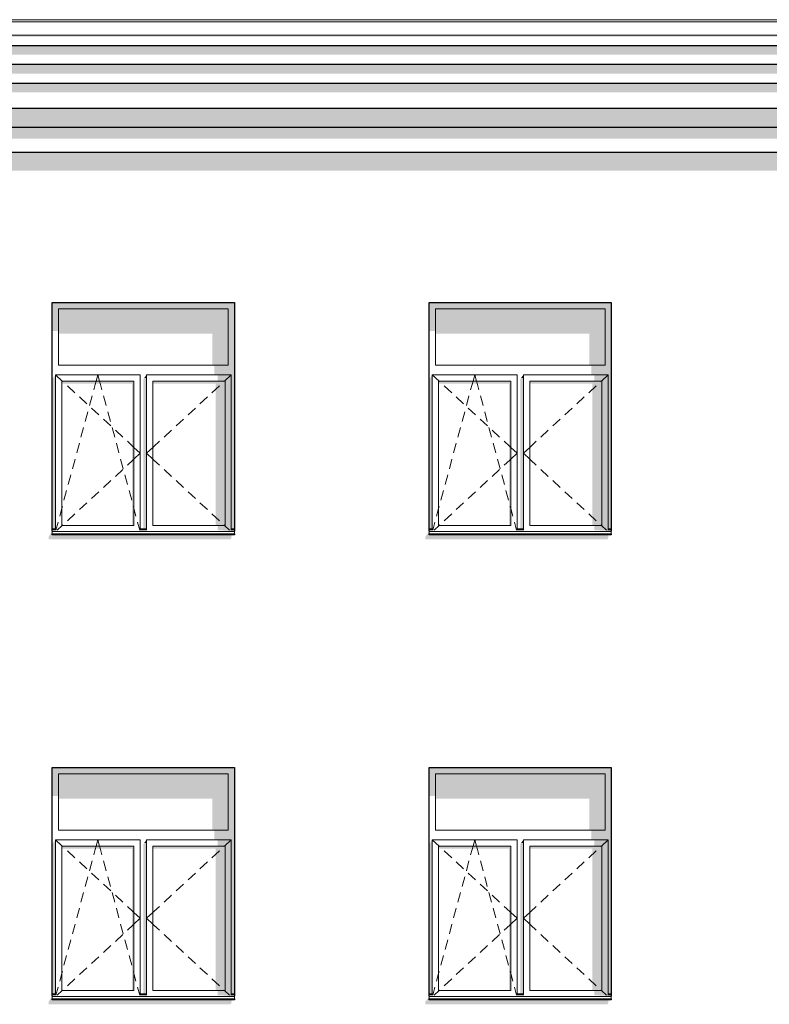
# Model space of a CAD drawing. Header units: millimetres. Extents: x -95523 to 190468, y -7401 to 17692.
# Tile 15 of 139: x -69977 to -64010, y 4666 to 12500. Entities that reach past the tile are written whole.
import ezdxf

# ---------------------------------------------------------------- set-up
doc = ezdxf.new("R2010")
doc.units = ezdxf.units.MM
doc.header["$MEASUREMENT"] = 0
for name, color, linetype, lineweight in [('Р_Фасад в осях 1-24_2_1 Молдинги_Ном._пера__2', 8, 'Continuous', 15), ('Р_Фасад в осях 1-24_2_1 Молдинги_Ном._пера__21', 7, 'Continuous', 30), ('Р_Фасад в осях 1-24_2_Конструктив - Стены Несущие_Ном._пера__1', 7, 'Continuous', 15), ('Р_Фасад в осях 1-24_2_Конструктив - Стены Несущие_Ном._пера__2', 8, 'Continuous', 15), ('Р_Фасад в осях 1-24_2_Конструктив - Стены Несущие_Ном._пера__21', 7, 'Continuous', 30), ('Р_Фасад в осях 1-24_2_Новый_1_Конструктив-парапет_Ном._пера__2', 8, 'Continuous', 15), ('Р_Фасад в осях 1-24_2_Новый_Фартук парапета_Ном._пера__1', 7, 'Continuous', 15), ('Р_Фасад в осях 1-24_2_Фартук парапета_Ном._пера__1', 7, 'Continuous', 15)]:
    doc.layers.add(name, color=color, linetype=linetype, lineweight=lineweight)

msp = doc.modelspace()

# ---------------------------------------------------------------- hatches: boundary and pattern name
at = {"layer": 'Р_Фасад в осях 1-24_2_1 Молдинги_Ном._пера__2', "linetype": 'Continuous', "lineweight": 0, "true_color": 0x3f3f3f}
for points in [[(-79196.2, 12377.1), (-79196.2, 12364.4), (-50666.2, 12364.4), (-50666.2, 12360.4), (-49501.9, 12360.4), (-49549.9, 12292.5), (-49341.1, 12292.5), (-49382.6, 12401.4), (-50450.8, 12401.4), (-50450.8, 12394.2), (-50450.8, 12377.1)], [(-79246.2, 12292.5), (-79246.2, 12221.8), (-49599.9, 12221.8), (-49656, 12142.5), (-49337.1, 12142.5), (-49337.1, 12282), (-49341.1, 12292.5)], [(-49337.1, 12142.5), (-79296.2, 12142.5), (-79296.2, 12071.8), (-49706, 12071.8), (-49762, 11992.5), (-49396.5, 11992.5), (-49369.9, 12030), (-49369.9, 12071.8), (-49337.1, 12071.8)], [(-49337.1, 11992.5), (-79346.2, 11992.5), (-79346.2, 11921.8), (-49812, 11921.8), (-49839.9, 11882.3), (-49839.9, 11862.3), (-49654.1, 11862.3), (-49639.9, 11853.8), (-49639.9, 11803.8), (-49607.7, 11803.8), (-49607.7, 11792.5), (-49345, 11792.5), (-49452.1, 11852.2), (-49452.1, 11913.8), (-49446.5, 11921.8), (-49337.1, 11921.8)], [(-79466.2, 11642.5), (-49337.1, 11642.5), (-49337.1, 11792.5), (-79466.2, 11792.5)], [(-49337.1, 11642.5), (-79516.2, 11642.5), (-79516.2, 11552.1), (-49777.7, 11552.1), (-49777.7, 11466.8), (-49771.8, 11447.1), (-49763.5, 11442.5), (-49337.1, 11442.5), (-49337.1, 11452.9), (-49515, 11552.1), (-49337.1, 11552.1)]]:
    msp.add_hatch(color=250, dxfattribs=at).paths.add_polyline_path(points)
at = {"layer": 'Р_Фасад в осях 1-24_2_Конструктив - Стены Несущие_Ном._пера__2', "linetype": 'Continuous', "lineweight": 0, "true_color": 0x3f3f3f}
for points in [[(-69667.2, 10200), (-68317.2, 10200), (-68267.2, 10200), (-68267.2, 10250), (-69717.2, 10250), (-69717.2, 10200)], [(-69717.2, 10023.7), (-69667.2, 10023.7), (-69667.2, 10200), (-69717.2, 10200)], [(-68317.2, 10200), (-69667.2, 10200), (-69667.2, 10002.5), (-68442.2, 10002.5), (-68442.2, 9750), (-68317.2, 9750)], [(-68292.2, 8450), (-68267.2, 8450), (-68267.2, 10200), (-68317.2, 10200), (-68317.2, 9750), (-68317.2, 9675), (-68292.2, 9675)], [(-66717.2, 10200), (-66667.2, 10200), (-65317.2, 10200), (-65267.2, 10200), (-65267.2, 10250), (-66717.2, 10250)], [(-66717.2, 10023.7), (-66667.2, 10023.7), (-66667.2, 10200), (-66717.2, 10200)], [(-66667.2, 10200), (-66667.2, 10002.5), (-65442.2, 10002.5), (-65442.2, 9750), (-65317.2, 9750), (-65317.2, 10200)], [(-65292.2, 8450), (-65267.2, 8450), (-65267.2, 10200), (-65317.2, 10200), (-65317.2, 9750), (-65317.2, 9675), (-65292.2, 9675)], [(-68317.2, 9750), (-68427.2, 9750), (-68427.2, 9675), (-68317.2, 9675)], [(-65317.2, 9750), (-65427.2, 9750), (-65427.2, 9675), (-65317.2, 9675)], [(-69717.2, 8450), (-69692.2, 8450), (-69692.2, 9675), (-69717.2, 9639.6)], [(-68992.2, 9639.6), (-68992.2, 8450), (-68967.2, 8450), (-68967.2, 9650), (-68984.9, 9650)], [(-68984.9, 9650), (-68967.2, 9650), (-68967.2, 9675)], [(-68292.2, 9675), (-68402.2, 9675), (-68402.2, 9625), (-68292.2, 9625)], [(-66692.2, 9675), (-66717.2, 9639.6), (-66717.2, 8450), (-66692.2, 8450)], [(-65992.2, 8450), (-65967.2, 8450), (-65967.2, 9650), (-65984.9, 9650), (-65992.2, 9639.6)], [(-65984.9, 9650), (-65967.2, 9650), (-65967.2, 9675)], [(-65292.2, 9675), (-65402.2, 9675), (-65402.2, 9625), (-65292.2, 9625)], [(-69067.2, 9625), (-69642.2, 9625), (-69642.2, 9603.8), (-69082.2, 9603.8), (-69082.2, 8475), (-69067.2, 8475)], [(-68342.2, 9625), (-68917.2, 9625), (-68917.2, 9603.8), (-68417.2, 9603.8), (-68417.2, 8475), (-68342.2, 8475)], [(-68342.2, 9625), (-68342.2, 8475), (-68292.2, 8475), (-68292.2, 9625)], [(-66642.2, 9625), (-66642.2, 9603.8), (-66082.2, 9603.8), (-66082.2, 8475), (-66067.2, 8475), (-66067.2, 9625)], [(-65342.2, 9625), (-65917.2, 9625), (-65917.2, 9603.8), (-65417.2, 9603.8), (-65417.2, 8475), (-65342.2, 8475)], [(-65342.2, 9625), (-65342.2, 8475), (-65292.2, 8475), (-65292.2, 9625)], [(-68402.2, 8475), (-68402.2, 8438.5), (-68292.2, 8438.5), (-68292.2, 8475)], [(-65402.2, 8475), (-65402.2, 8438.5), (-65292.2, 8438.5), (-65292.2, 8475)], [(-69717.2, 8430), (-69747.2, 8385.7), (-69747.2, 8365.7), (-68297.2, 8365.7), (-68287.2, 8389.8), (-68294.4, 8389.8), (-68287.5, 8400), (-69717.2, 8400)], [(-69717.2, 8400), (-68267.2, 8400), (-68267.2, 8408.1), (-69717.2, 8408.1)], [(-69716.2, 8440), (-69692.2, 8440), (-69692.2, 8450), (-69716.2, 8450)], [(-69692.2, 8440), (-69716.2, 8440), (-69692.2, 8438.5)], [(-68991.2, 8450), (-68991.2, 8440), (-68967.2, 8440), (-68967.2, 8450)], [(-68967.2, 8440), (-68991.2, 8440), (-68967.2, 8438.5)], [(-68267.2, 8430), (-68267.2, 8440), (-68292.2, 8440), (-68292.2, 8438.5), (-68402.2, 8438.5)], [(-68292.2, 8450), (-68292.2, 8440), (-68267.2, 8440), (-68267.2, 8450)], [(-66717.2, 8430), (-66747.2, 8385.7), (-66747.2, 8365.7), (-65297.2, 8365.7), (-65287.2, 8389.8), (-65294.4, 8389.8), (-65287.5, 8400), (-66717.2, 8400)], [(-66717.2, 8408.1), (-66717.2, 8400), (-65267.2, 8400), (-65267.2, 8408.1)], [(-66692.2, 8450), (-66716.2, 8450), (-66716.2, 8440), (-66692.2, 8440)], [(-66692.2, 8440), (-66716.2, 8440), (-66692.2, 8438.5)], [(-65991.2, 8450), (-65991.2, 8440), (-65967.2, 8440), (-65967.2, 8450)], [(-65967.2, 8440), (-65991.2, 8440), (-65967.2, 8438.5)], [(-65267.2, 8430), (-65267.2, 8440), (-65292.2, 8440), (-65292.2, 8438.5), (-65402.2, 8438.5)], [(-65292.2, 8440), (-65267.2, 8440), (-65267.2, 8450), (-65292.2, 8450)], [(-69667.2, 6500), (-68317.2, 6500), (-68267.2, 6500), (-68267.2, 6550), (-69717.2, 6550), (-69717.2, 6500)], [(-66717.2, 6550), (-66717.2, 6500), (-66667.2, 6500), (-65317.2, 6500), (-65267.2, 6500), (-65267.2, 6550)], [(-69717.2, 6323.7), (-69667.2, 6323.7), (-69667.2, 6500), (-69717.2, 6500)], [(-69667.2, 6500), (-69667.2, 6302.5), (-68442.2, 6302.5), (-68442.2, 6050), (-68317.2, 6050), (-68317.2, 6500)], [(-68292.2, 4750), (-68267.2, 4750), (-68267.2, 6500), (-68317.2, 6500), (-68317.2, 6050), (-68317.2, 5975), (-68292.2, 5975)], [(-66667.2, 6500), (-66717.2, 6500), (-66717.2, 6323.7), (-66667.2, 6323.7)], [(-65317.2, 6500), (-66667.2, 6500), (-66667.2, 6302.5), (-65442.2, 6302.5), (-65442.2, 6050), (-65317.2, 6050)], [(-65292.2, 4750), (-65267.2, 4750), (-65267.2, 6500), (-65317.2, 6500), (-65317.2, 6050), (-65317.2, 5975), (-65292.2, 5975)], [(-68317.2, 6050), (-68427.2, 6050), (-68427.2, 5975), (-68317.2, 5975)], [(-65317.2, 6050), (-65427.2, 6050), (-65427.2, 5975), (-65317.2, 5975)], [(-69692.2, 5975), (-69717.2, 5939.6), (-69717.2, 4750), (-69692.2, 4750)], [(-68984.9, 5950), (-68967.2, 5950), (-68967.2, 5975)], [(-68292.2, 5975), (-68402.2, 5975), (-68402.2, 5925), (-68292.2, 5925)], [(-66717.2, 4750), (-66692.2, 4750), (-66692.2, 5975), (-66717.2, 5939.6)], [(-65984.9, 5950), (-65967.2, 5950), (-65967.2, 5975)], [(-65292.2, 5975), (-65402.2, 5975), (-65402.2, 5925), (-65292.2, 5925)], [(-69067.2, 5925), (-69642.2, 5925), (-69642.2, 5903.8), (-69082.2, 5903.8), (-69082.2, 4775), (-69067.2, 4775)], [(-68992.2, 5939.6), (-68992.2, 4750), (-68967.2, 4750), (-68967.2, 5950), (-68984.9, 5950)], [(-68342.2, 5925), (-68917.2, 5925), (-68917.2, 5903.8), (-68417.2, 5903.8), (-68417.2, 4775), (-68342.2, 4775)], [(-68342.2, 5925), (-68342.2, 4775), (-68292.2, 4775), (-68292.2, 5925)], [(-66642.2, 5903.8), (-66082.2, 5903.8), (-66082.2, 4775), (-66067.2, 4775), (-66067.2, 5925), (-66642.2, 5925)], [(-65992.2, 5939.6), (-65992.2, 4750), (-65967.2, 4750), (-65967.2, 5950), (-65984.9, 5950)], [(-65342.2, 5925), (-65917.2, 5925), (-65917.2, 5903.8), (-65417.2, 5903.8), (-65417.2, 4775), (-65342.2, 4775)], [(-65342.2, 5925), (-65342.2, 4775), (-65292.2, 4775), (-65292.2, 5925)], [(-69747.2, 4685.7), (-69747.2, 4665.7), (-68297.2, 4665.7), (-68287.2, 4689.8), (-68294.4, 4689.8), (-68287.5, 4700), (-69717.2, 4700), (-69717.2, 4730)], [(-68267.2, 4708.1), (-69717.2, 4708.1), (-69717.2, 4700), (-68267.2, 4700)], [(-69716.2, 4740), (-69692.2, 4740), (-69692.2, 4750), (-69716.2, 4750)], [(-69692.2, 4740), (-69716.2, 4740), (-69692.2, 4738.5)], [(-68991.2, 4750), (-68991.2, 4740), (-68967.2, 4740), (-68967.2, 4750)], [(-68991.2, 4740), (-68967.2, 4738.5), (-68967.2, 4740)], [(-68292.2, 4775), (-68402.2, 4775), (-68402.2, 4738.5), (-68292.2, 4738.5)], [(-68292.2, 4738.5), (-68402.2, 4738.5), (-68267.2, 4730), (-68267.2, 4740), (-68292.2, 4740)], [(-68292.2, 4740), (-68267.2, 4740), (-68267.2, 4750), (-68292.2, 4750)], [(-66747.2, 4665.7), (-65297.2, 4665.7), (-65287.2, 4689.8), (-65294.4, 4689.8), (-65287.5, 4700), (-66717.2, 4700), (-66717.2, 4730), (-66747.2, 4685.7)], [(-66717.2, 4700), (-65267.2, 4700), (-65267.2, 4708.1), (-66717.2, 4708.1)], [(-66716.2, 4740), (-66692.2, 4740), (-66692.2, 4750), (-66716.2, 4750)], [(-66692.2, 4740), (-66716.2, 4740), (-66692.2, 4738.5)], [(-65967.2, 4750), (-65991.2, 4750), (-65991.2, 4740), (-65967.2, 4740)], [(-65967.2, 4740), (-65991.2, 4740), (-65967.2, 4738.5)], [(-65292.2, 4775), (-65402.2, 4775), (-65402.2, 4738.5), (-65292.2, 4738.5)], [(-65267.2, 4730), (-65267.2, 4740), (-65292.2, 4740), (-65292.2, 4738.5), (-65402.2, 4738.5)], [(-65292.2, 4740), (-65267.2, 4740), (-65267.2, 4750), (-65292.2, 4750)]]:
    msp.add_hatch(color=250, dxfattribs=at).paths.add_polyline_path(points)
at = {"layer": 'Р_Фасад в осях 1-24_2_Новый_1_Конструктив-парапет_Ном._пера__2', "linetype": 'Continuous', "lineweight": 0, "true_color": 0x3f3f3f}
msp.add_hatch(color=250, dxfattribs=at).paths.add_polyline_path([(-79617.2, 11299.7), (-55167.2, 11299.7), (-55167.2, 11442.5), (-79617.2, 11442.5)])

# ---------------------------------------------------------------- linework, layer by layer
at = {"layer": 'Р_Фасад в осях 1-24_2_1 Молдинги_Ном._пера__21', "color": 7, "linetype": 'Continuous', "lineweight": 30}
for p, q in [((-49341.1, 12292.5), (-79196.2, 12292.5)), ((-49337.1, 12142.5), (-79246.2, 12142.5)), ((-49337.1, 11992.5), (-79296.2, 11992.5)), ((-49337.1, 11792.5), (-79346.2, 11792.5)), ((-49337.1, 11642.5), (-79466.2, 11642.5)), ((-49337.1, 11442.5), (-79516.2, 11442.5))]:
    msp.add_line(p, q, dxfattribs=at)
at = {"layer": 'Р_Фасад в осях 1-24_2_Конструктив - Стены Несущие_Ном._пера__1', "color": 7, "linetype": 'Continuous', "lineweight": 15}
for p, q in [((-69667.2, 10200), (-69667.2, 9750)), ((-68317.2, 10200), (-69667.2, 10200)), ((-68317.2, 9750), (-68317.2, 10200)), ((-66667.2, 10200), (-66667.2, 9750)), ((-65317.2, 10200), (-66667.2, 10200)), ((-65317.2, 9750), (-65317.2, 10200)), ((-69667.2, 9750), (-68317.2, 9750)), ((-66667.2, 9750), (-65317.2, 9750)), ((-69692.2, 9625), (-69692.2, 9675)), ((-69692.2, 9675), (-69017.2, 9675)), ((-69692.2, 9675), (-69638.2, 9625)), ((-69368.2, 9625), (-69354.7, 9675)), ((-69341.2, 9625), (-69354.7, 9675)), ((-69017.2, 9675), (-69017.2, 9625)), ((-68967.2, 9625), (-68967.2, 9675)), ((-68967.2, 9675), (-68292.2, 9675)), ((-68292.2, 9675), (-68346.2, 9625)), ((-68292.2, 9675), (-68292.2, 9625)), ((-66692.2, 9625), (-66692.2, 9675)), ((-66692.2, 9675), (-66017.2, 9675)), ((-66692.2, 9675), (-66638.2, 9625)), ((-66368.2, 9625), (-66354.7, 9675)), ((-66341.2, 9625), (-66354.7, 9675)), ((-66017.2, 9675), (-66017.2, 9625)), ((-65967.2, 9625), (-65967.2, 9675)), ((-65967.2, 9675), (-65292.2, 9675)), ((-65292.2, 9675), (-65346.2, 9625)), ((-65292.2, 9675), (-65292.2, 9625)), ((-69692.2, 8475), (-69692.2, 9625)), ((-69642.2, 9625), (-69642.2, 8475)), ((-69067.2, 9625), (-69642.2, 9625)), ((-69638.2, 9625), (-69633.5, 9620.6)), ((-69596.8, 9586.7), (-69538.1, 9532.3)), ((-69387.2, 9554.6), (-69375.5, 9597.8)), ((-69375.5, 9597.8), (-69368.2, 9625)), ((-69333.8, 9597.8), (-69341.2, 9625)), ((-69322.2, 9554.6), (-69333.8, 9597.8)), ((-69067.2, 8475), (-69067.2, 9625)), ((-69017.2, 9625), (-69017.2, 8475)), ((-68967.2, 8475), (-68967.2, 9625)), ((-68917.2, 9625), (-68917.2, 8475)), ((-68342.2, 9625), (-68917.2, 9625)), ((-68387.6, 9586.7), (-68446.3, 9532.3)), ((-68346.2, 9625), (-68350.9, 9620.6)), ((-68342.2, 8475), (-68342.2, 9625)), ((-68292.2, 9625), (-68292.2, 8475)), ((-66692.2, 8475), (-66692.2, 9625)), ((-66642.2, 9625), (-66642.2, 8475)), ((-66067.2, 9625), (-66642.2, 9625)), ((-66638.2, 9625), (-66633.5, 9620.6)), ((-66596.8, 9586.7), (-66538.1, 9532.3)), ((-66387.2, 9554.6), (-66375.5, 9597.8)), ((-66375.5, 9597.8), (-66368.2, 9625)), ((-66333.8, 9597.8), (-66341.2, 9625)), ((-66322.2, 9554.6), (-66333.8, 9597.8)), ((-66067.2, 8475), (-66067.2, 9625)), ((-66017.2, 9625), (-66017.2, 8475)), ((-65967.2, 8475), (-65967.2, 9625)), ((-65917.2, 9625), (-65917.2, 8475)), ((-65342.2, 9625), (-65917.2, 9625)), ((-65387.6, 9586.7), (-65446.3, 9532.3)), ((-65346.2, 9625), (-65350.9, 9620.6)), ((-65342.2, 8475), (-65342.2, 9625)), ((-65292.2, 9625), (-65292.2, 8475)), ((-69501.4, 9498.4), (-69442.7, 9444)), ((-69421.1, 9429), (-69400.2, 9506.3)), ((-69288.3, 9429), (-69309.1, 9506.3)), ((-68483, 9498.4), (-68541.7, 9444)), ((-66501.4, 9498.4), (-66442.7, 9444)), ((-66421.1, 9429), (-66400.2, 9506.3)), ((-66288.3, 9429), (-66309.1, 9506.3)), ((-65483, 9498.4), (-65541.7, 9444)), ((-69406, 9410), (-69347.3, 9355.7)), ((-68578.3, 9410), (-68637, 9355.7)), ((-66406, 9410), (-66347.3, 9355.7)), ((-65578.3, 9410), (-65637, 9355.7)), ((-69455, 9303.5), (-69434.1, 9380.8)), ((-69254.4, 9303.5), (-69275.2, 9380.8)), ((-66455, 9303.5), (-66434.1, 9380.8)), ((-66254.4, 9303.5), (-66275.2, 9380.8)), ((-69488.9, 9178), (-69468, 9255.3)), ((-69310.6, 9321.7), (-69251.9, 9267.4)), ((-69220.5, 9178), (-69241.4, 9255.3)), ((-68673.7, 9321.7), (-68732.4, 9267.4)), ((-66488.9, 9178), (-66468, 9255.3)), ((-66310.6, 9321.7), (-66251.9, 9267.4)), ((-66220.5, 9178), (-66241.4, 9255.3)), ((-65673.7, 9321.7), (-65732.4, 9267.4)), ((-69215.2, 9233.4), (-69156.5, 9179)), ((-68769.1, 9233.4), (-68827.8, 9179)), ((-66215.2, 9233.4), (-66156.5, 9179)), ((-65769.1, 9233.4), (-65827.8, 9179)), ((-69522.7, 9052.5), (-69501.9, 9129.8)), ((-69186.6, 9052.5), (-69207.5, 9129.8)), ((-69119.8, 9145.1), (-69075.9, 9104.4)), ((-69075.9, 9104.4), (-69067.2, 9096.3)), ((-69067.2, 9096.3), (-69017.2, 9050)), ((-68917.2, 9096.3), (-68967.2, 9050)), ((-68908.5, 9104.4), (-68917.2, 9096.3)), ((-68864.5, 9145.1), (-68908.5, 9104.4)), ((-66522.7, 9052.5), (-66501.9, 9129.8)), ((-66186.6, 9052.5), (-66207.5, 9129.8)), ((-66119.8, 9145.1), (-66075.9, 9104.4)), ((-66075.9, 9104.4), (-66067.2, 9096.3)), ((-66067.2, 9096.3), (-66017.2, 9050)), ((-65917.2, 9096.3), (-65967.2, 9050)), ((-65908.5, 9104.4), (-65917.2, 9096.3)), ((-65864.5, 9145.1), (-65908.5, 9104.4)), ((-69067.2, 9003.7), (-69017.2, 9050)), ((-68917.2, 9003.7), (-68967.2, 9050)), ((-66067.2, 9003.7), (-66017.2, 9050)), ((-65917.2, 9003.7), (-65967.2, 9050)), ((-69556.6, 8927), (-69535.8, 9004.3)), ((-69152.7, 8927), (-69173.6, 9004.3)), ((-69119.8, 8954.9), (-69075.9, 8995.6)), ((-69075.9, 8995.6), (-69067.2, 9003.7)), ((-68908.5, 8995.6), (-68917.2, 9003.7)), ((-68864.5, 8954.9), (-68908.5, 8995.6)), ((-66556.6, 8927), (-66535.8, 9004.3)), ((-66152.7, 8927), (-66173.6, 9004.3)), ((-66119.8, 8954.9), (-66075.9, 8995.6)), ((-66075.9, 8995.6), (-66067.2, 9003.7)), ((-65908.5, 8995.6), (-65917.2, 9003.7)), ((-65864.5, 8954.9), (-65908.5, 8995.6)), ((-69590.5, 8801.5), (-69569.7, 8878.8)), ((-69215.2, 8866.6), (-69156.5, 8921)), ((-69118.8, 8801.5), (-69139.7, 8878.8)), ((-68769.1, 8866.6), (-68827.8, 8921)), ((-66590.5, 8801.5), (-66569.7, 8878.8)), ((-66215.2, 8866.6), (-66156.5, 8921)), ((-66118.8, 8801.5), (-66139.7, 8878.8)), ((-65769.1, 8866.6), (-65827.8, 8921)), ((-69310.6, 8778.3), (-69251.9, 8832.6)), ((-68673.7, 8778.3), (-68732.4, 8832.6)), ((-66310.6, 8778.3), (-66251.9, 8832.6)), ((-65673.7, 8778.3), (-65732.4, 8832.6)), ((-69624.4, 8676), (-69603.6, 8753.2)), ((-69406, 8690), (-69347.3, 8744.3)), ((-69085, 8676), (-69105.8, 8753.2)), ((-68578.3, 8690), (-68637, 8744.3)), ((-66624.4, 8676), (-66603.6, 8753.2)), ((-66406, 8690), (-66347.3, 8744.3)), ((-66085, 8676), (-66105.8, 8753.2)), ((-65578.3, 8690), (-65637, 8744.3)), ((-69642.2, 8610.2), (-69637.4, 8627.7)), ((-69501.4, 8601.6), (-69442.7, 8656)), ((-69067.2, 8610.2), (-69071.9, 8627.7)), ((-68483, 8601.6), (-68541.7, 8656)), ((-66642.2, 8610.2), (-66637.4, 8627.7)), ((-66501.4, 8601.6), (-66442.7, 8656)), ((-66067.2, 8610.2), (-66071.9, 8627.7)), ((-65483, 8601.6), (-65541.7, 8656)), ((-69658.3, 8550.5), (-69642.2, 8610.2)), ((-69596.8, 8513.3), (-69538.1, 8567.7)), ((-69051.1, 8550.5), (-69067.2, 8610.2)), ((-68387.6, 8513.3), (-68446.3, 8567.7)), ((-66658.3, 8550.5), (-66642.2, 8610.2)), ((-66596.8, 8513.3), (-66538.1, 8567.7)), ((-66051.1, 8550.5), (-66067.2, 8610.2)), ((-65387.6, 8513.3), (-65446.3, 8567.7)), ((-69692.2, 8438.5), (-69692.2, 8475)), ((-69688.5, 8438.5), (-69671.3, 8502.2)), ((-69677.6, 8438.5), (-69638.2, 8475)), ((-69642.2, 8475), (-69067.2, 8475)), ((-69638.2, 8475), (-69633.5, 8479.4)), ((-69020.8, 8438.5), (-69038, 8502.2)), ((-69017.2, 8475), (-69017.2, 8438.5)), ((-68967.2, 8438.5), (-68967.2, 8475)), ((-68917.2, 8475), (-68342.2, 8475)), ((-68346.2, 8475), (-68350.9, 8479.4)), ((-68306.8, 8438.5), (-68346.2, 8475)), ((-68292.2, 8475), (-68292.2, 8438.5)), ((-66692.2, 8438.5), (-66692.2, 8475)), ((-66688.5, 8438.5), (-66671.3, 8502.2)), ((-66677.6, 8438.5), (-66638.2, 8475)), ((-66642.2, 8475), (-66067.2, 8475)), ((-66638.2, 8475), (-66633.5, 8479.4)), ((-66020.8, 8438.5), (-66038, 8502.2)), ((-66017.2, 8475), (-66017.2, 8438.5)), ((-65967.2, 8438.5), (-65967.2, 8475)), ((-65917.2, 8475), (-65342.2, 8475)), ((-65346.2, 8475), (-65350.9, 8479.4)), ((-65306.8, 8438.5), (-65346.2, 8475)), ((-65292.2, 8475), (-65292.2, 8438.5)), ((-69692.2, 8450), (-69717.2, 8450)), ((-69692.2, 8440), (-69717.2, 8440)), ((-69717.2, 8430), (-69717.2, 8428.1)), ((-69717.2, 8428.1), (-69717.2, 8408.1)), ((-68267.2, 8428.1), (-69717.2, 8428.1)), ((-68267.2, 8408.1), (-69717.2, 8408.1)), ((-68967.2, 8450), (-69017.2, 8450)), ((-68967.2, 8440), (-69017.2, 8440)), ((-68267.2, 8450), (-68292.2, 8450)), ((-68267.2, 8440), (-68292.2, 8440)), ((-68267.2, 8430), (-68267.2, 8428.1)), ((-68267.2, 8428.1), (-68267.2, 8408.1)), ((-66692.2, 8450), (-66717.2, 8450)), ((-66692.2, 8440), (-66717.2, 8440)), ((-66717.2, 8430), (-66717.2, 8428.1)), ((-66717.2, 8428.1), (-66717.2, 8408.1)), ((-65267.2, 8428.1), (-66717.2, 8428.1)), ((-65267.2, 8408.1), (-66717.2, 8408.1)), ((-65967.2, 8450), (-66017.2, 8450)), ((-65967.2, 8440), (-66017.2, 8440)), ((-65267.2, 8450), (-65292.2, 8450)), ((-65267.2, 8440), (-65292.2, 8440)), ((-65267.2, 8430), (-65267.2, 8428.1)), ((-65267.2, 8428.1), (-65267.2, 8408.1)), ((-69667.2, 6500), (-69667.2, 6050)), ((-68317.2, 6500), (-69667.2, 6500)), ((-68317.2, 6050), (-68317.2, 6500)), ((-66667.2, 6500), (-66667.2, 6050)), ((-65317.2, 6500), (-66667.2, 6500)), ((-65317.2, 6050), (-65317.2, 6500)), ((-69667.2, 6050), (-68317.2, 6050)), ((-66667.2, 6050), (-65317.2, 6050)), ((-69692.2, 5925), (-69692.2, 5975)), ((-69692.2, 5975), (-69017.2, 5975)), ((-69692.2, 5975), (-69638.2, 5925)), ((-69368.2, 5925), (-69354.7, 5975)), ((-69341.2, 5925), (-69354.7, 5975)), ((-69017.2, 5975), (-69017.2, 5925)), ((-68967.2, 5925), (-68967.2, 5975)), ((-68967.2, 5975), (-68292.2, 5975)), ((-68292.2, 5975), (-68346.2, 5925)), ((-68292.2, 5975), (-68292.2, 5925)), ((-66692.2, 5925), (-66692.2, 5975)), ((-66692.2, 5975), (-66017.2, 5975)), ((-66692.2, 5975), (-66638.2, 5925)), ((-66368.2, 5925), (-66354.7, 5975)), ((-66341.2, 5925), (-66354.7, 5975)), ((-66017.2, 5975), (-66017.2, 5925)), ((-65967.2, 5925), (-65967.2, 5975)), ((-65967.2, 5975), (-65292.2, 5975)), ((-65292.2, 5975), (-65346.2, 5925)), ((-65292.2, 5975), (-65292.2, 5925)), ((-69692.2, 4775), (-69692.2, 5925)), ((-69642.2, 5925), (-69642.2, 4775)), ((-69067.2, 5925), (-69642.2, 5925)), ((-69638.2, 5925), (-69633.5, 5920.6)), ((-69596.8, 5886.7), (-69538.1, 5832.3)), ((-69387.2, 5854.6), (-69375.5, 5897.8)), ((-69375.5, 5897.8), (-69368.2, 5925)), ((-69333.8, 5897.8), (-69341.2, 5925)), ((-69322.2, 5854.6), (-69333.8, 5897.8)), ((-69067.2, 4775), (-69067.2, 5925)), ((-69017.2, 5925), (-69017.2, 4775)), ((-68967.2, 4775), (-68967.2, 5925)), ((-68917.2, 5925), (-68917.2, 4775)), ((-68342.2, 5925), (-68917.2, 5925)), ((-68387.6, 5886.7), (-68446.3, 5832.3)), ((-68346.2, 5925), (-68350.9, 5920.6)), ((-68342.2, 4775), (-68342.2, 5925)), ((-68292.2, 5925), (-68292.2, 4775)), ((-66692.2, 4775), (-66692.2, 5925)), ((-66642.2, 5925), (-66642.2, 4775)), ((-66067.2, 5925), (-66642.2, 5925)), ((-66638.2, 5925), (-66633.5, 5920.6)), ((-66596.8, 5886.7), (-66538.1, 5832.3)), ((-66387.2, 5854.6), (-66375.5, 5897.8)), ((-66375.5, 5897.8), (-66368.2, 5925)), ((-66333.8, 5897.8), (-66341.2, 5925)), ((-66322.2, 5854.6), (-66333.8, 5897.8)), ((-66067.2, 4775), (-66067.2, 5925)), ((-66017.2, 5925), (-66017.2, 4775)), ((-65967.2, 4775), (-65967.2, 5925)), ((-65917.2, 5925), (-65917.2, 4775)), ((-65342.2, 5925), (-65917.2, 5925)), ((-65387.6, 5886.7), (-65446.3, 5832.3)), ((-65346.2, 5925), (-65350.9, 5920.6)), ((-65342.2, 4775), (-65342.2, 5925)), ((-65292.2, 5925), (-65292.2, 4775)), ((-69501.4, 5798.4), (-69442.7, 5744)), ((-69421.1, 5729), (-69400.2, 5806.3)), ((-69288.3, 5729), (-69309.1, 5806.3)), ((-68483, 5798.4), (-68541.7, 5744)), ((-66501.4, 5798.4), (-66442.7, 5744)), ((-66421.1, 5729), (-66400.2, 5806.3)), ((-66288.3, 5729), (-66309.1, 5806.3)), ((-65483, 5798.4), (-65541.7, 5744)), ((-69455, 5603.5), (-69434.1, 5680.8)), ((-69406, 5710), (-69347.3, 5655.7)), ((-69254.4, 5603.5), (-69275.2, 5680.8)), ((-68578.3, 5710), (-68637, 5655.7)), ((-66455, 5603.5), (-66434.1, 5680.8)), ((-66406, 5710), (-66347.3, 5655.7)), ((-66254.4, 5603.5), (-66275.2, 5680.8)), ((-65578.3, 5710), (-65637, 5655.7)), ((-69310.6, 5621.7), (-69251.9, 5567.4)), ((-68673.7, 5621.7), (-68732.4, 5567.4)), ((-66310.6, 5621.7), (-66251.9, 5567.4)), ((-65673.7, 5621.7), (-65732.4, 5567.4)), ((-69488.9, 5478), (-69468, 5555.3)), ((-69220.5, 5478), (-69241.4, 5555.3)), ((-69215.2, 5533.4), (-69156.5, 5479)), ((-68769.1, 5533.4), (-68827.8, 5479)), ((-66488.9, 5478), (-66468, 5555.3)), ((-66220.5, 5478), (-66241.4, 5555.3)), ((-66215.2, 5533.4), (-66156.5, 5479)), ((-65769.1, 5533.4), (-65827.8, 5479)), ((-69522.7, 5352.5), (-69501.9, 5429.8)), ((-69186.6, 5352.5), (-69207.5, 5429.8)), ((-69119.8, 5445.1), (-69075.9, 5404.4)), ((-68864.5, 5445.1), (-68908.5, 5404.4)), ((-66522.7, 5352.5), (-66501.9, 5429.8)), ((-66186.6, 5352.5), (-66207.5, 5429.8)), ((-66119.8, 5445.1), (-66075.9, 5404.4)), ((-65864.5, 5445.1), (-65908.5, 5404.4)), ((-69075.9, 5404.4), (-69067.2, 5396.3)), ((-69067.2, 5396.3), (-69017.2, 5350)), ((-69067.2, 5303.7), (-69017.2, 5350)), ((-68917.2, 5396.3), (-68967.2, 5350)), ((-68917.2, 5303.7), (-68967.2, 5350)), ((-68908.5, 5404.4), (-68917.2, 5396.3)), ((-66075.9, 5404.4), (-66067.2, 5396.3)), ((-66067.2, 5396.3), (-66017.2, 5350)), ((-66067.2, 5303.7), (-66017.2, 5350)), ((-65917.2, 5396.3), (-65967.2, 5350)), ((-65917.2, 5303.7), (-65967.2, 5350)), ((-65908.5, 5404.4), (-65917.2, 5396.3)), ((-69556.6, 5227), (-69535.8, 5304.3)), ((-69152.7, 5227), (-69173.6, 5304.3)), ((-69119.8, 5254.9), (-69075.9, 5295.6)), ((-69075.9, 5295.6), (-69067.2, 5303.7)), ((-68908.5, 5295.6), (-68917.2, 5303.7)), ((-68864.5, 5254.9), (-68908.5, 5295.6)), ((-66556.6, 5227), (-66535.8, 5304.3)), ((-66152.7, 5227), (-66173.6, 5304.3)), ((-66119.8, 5254.9), (-66075.9, 5295.6)), ((-66075.9, 5295.6), (-66067.2, 5303.7)), ((-65908.5, 5295.6), (-65917.2, 5303.7)), ((-65864.5, 5254.9), (-65908.5, 5295.6)), ((-69590.5, 5101.5), (-69569.7, 5178.8)), ((-69215.2, 5166.6), (-69156.5, 5221)), ((-69118.8, 5101.5), (-69139.7, 5178.8)), ((-68769.1, 5166.6), (-68827.8, 5221)), ((-66590.5, 5101.5), (-66569.7, 5178.8)), ((-66215.2, 5166.6), (-66156.5, 5221)), ((-66118.8, 5101.5), (-66139.7, 5178.8)), ((-65769.1, 5166.6), (-65827.8, 5221)), ((-69310.6, 5078.3), (-69251.9, 5132.6)), ((-68673.7, 5078.3), (-68732.4, 5132.6)), ((-66310.6, 5078.3), (-66251.9, 5132.6)), ((-65673.7, 5078.3), (-65732.4, 5132.6)), ((-69624.4, 4976), (-69603.6, 5053.2)), ((-69406, 4990), (-69347.3, 5044.3)), ((-69085, 4976), (-69105.8, 5053.2)), ((-68578.3, 4990), (-68637, 5044.3)), ((-66624.4, 4976), (-66603.6, 5053.2)), ((-66406, 4990), (-66347.3, 5044.3)), ((-66085, 4976), (-66105.8, 5053.2)), ((-65578.3, 4990), (-65637, 5044.3)), ((-69501.4, 4901.6), (-69442.7, 4956)), ((-68483, 4901.6), (-68541.7, 4956)), ((-66501.4, 4901.6), (-66442.7, 4956)), ((-65483, 4901.6), (-65541.7, 4956)), ((-69658.3, 4850.5), (-69642.2, 4910.2)), ((-69642.2, 4910.2), (-69637.4, 4927.7)), ((-69596.8, 4813.3), (-69538.1, 4867.7)), ((-69067.2, 4910.2), (-69071.9, 4927.7)), ((-69051.1, 4850.5), (-69067.2, 4910.2)), ((-68387.6, 4813.3), (-68446.3, 4867.7)), ((-66658.3, 4850.5), (-66642.2, 4910.2)), ((-66642.2, 4910.2), (-66637.4, 4927.7)), ((-66596.8, 4813.3), (-66538.1, 4867.7)), ((-66067.2, 4910.2), (-66071.9, 4927.7)), ((-66051.1, 4850.5), (-66067.2, 4910.2)), ((-65387.6, 4813.3), (-65446.3, 4867.7)), ((-69688.5, 4738.5), (-69671.3, 4802.2)), ((-69638.2, 4775), (-69633.5, 4779.4)), ((-69020.8, 4738.5), (-69038, 4802.2)), ((-68346.2, 4775), (-68350.9, 4779.4)), ((-66688.5, 4738.5), (-66671.3, 4802.2)), ((-66638.2, 4775), (-66633.5, 4779.4)), ((-66020.8, 4738.5), (-66038, 4802.2)), ((-65346.2, 4775), (-65350.9, 4779.4)), ((-69692.2, 4750), (-69717.2, 4750)), ((-69692.2, 4740), (-69717.2, 4740)), ((-69717.2, 4730), (-69717.2, 4728.1)), ((-69717.2, 4728.1), (-69717.2, 4708.1)), ((-68267.2, 4728.1), (-69717.2, 4728.1)), ((-68267.2, 4708.1), (-69717.2, 4708.1)), ((-69692.2, 4738.5), (-69692.2, 4775)), ((-69677.6, 4738.5), (-69638.2, 4775)), ((-69642.2, 4775), (-69067.2, 4775)), ((-69017.2, 4775), (-69017.2, 4738.5)), ((-68967.2, 4750), (-69017.2, 4750)), ((-68967.2, 4740), (-69017.2, 4740)), ((-68967.2, 4738.5), (-68967.2, 4775)), ((-68917.2, 4775), (-68342.2, 4775)), ((-68306.8, 4738.5), (-68346.2, 4775)), ((-68292.2, 4775), (-68292.2, 4738.5)), ((-68267.2, 4750), (-68292.2, 4750)), ((-68267.2, 4740), (-68292.2, 4740)), ((-68267.2, 4730), (-68267.2, 4728.1)), ((-68267.2, 4728.1), (-68267.2, 4708.1)), ((-66692.2, 4750), (-66717.2, 4750)), ((-66692.2, 4740), (-66717.2, 4740)), ((-66717.2, 4730), (-66717.2, 4728.1)), ((-66717.2, 4728.1), (-66717.2, 4708.1)), ((-65267.2, 4728.1), (-66717.2, 4728.1)), ((-65267.2, 4708.1), (-66717.2, 4708.1)), ((-66692.2, 4738.5), (-66692.2, 4775)), ((-66677.6, 4738.5), (-66638.2, 4775)), ((-66642.2, 4775), (-66067.2, 4775)), ((-66017.2, 4775), (-66017.2, 4738.5)), ((-65967.2, 4750), (-66017.2, 4750)), ((-65967.2, 4740), (-66017.2, 4740)), ((-65967.2, 4738.5), (-65967.2, 4775)), ((-65917.2, 4775), (-65342.2, 4775)), ((-65306.8, 4738.5), (-65346.2, 4775)), ((-65292.2, 4775), (-65292.2, 4738.5)), ((-65267.2, 4750), (-65292.2, 4750)), ((-65267.2, 4740), (-65292.2, 4740)), ((-65267.2, 4730), (-65267.2, 4728.1)), ((-65267.2, 4728.1), (-65267.2, 4708.1))]:
    msp.add_line(p, q, dxfattribs=at)
at = {"layer": 'Р_Фасад в осях 1-24_2_Конструктив - Стены Несущие_Ном._пера__21', "color": 7, "linetype": 'Continuous', "lineweight": 30}
for p, q in [((-69717.2, 8430), (-69717.2, 10250)), ((-69717.2, 10250), (-68267.2, 10250)), ((-68267.2, 10250), (-68267.2, 8430)), ((-66717.2, 8430), (-66717.2, 10250)), ((-66717.2, 10250), (-65267.2, 10250)), ((-65267.2, 10250), (-65267.2, 8430)), ((-69717.2, 8400), (-69717.2, 8408.1)), ((-68267.2, 8400), (-69717.2, 8400)), ((-68267.2, 8408.1), (-68267.2, 8400)), ((-66717.2, 8400), (-66717.2, 8408.1)), ((-65267.2, 8400), (-66717.2, 8400)), ((-65267.2, 8408.1), (-65267.2, 8400)), ((-69717.2, 4730), (-69717.2, 6550)), ((-69717.2, 6550), (-68267.2, 6550)), ((-68267.2, 6550), (-68267.2, 4730)), ((-66717.2, 4730), (-66717.2, 6550)), ((-66717.2, 6550), (-65267.2, 6550)), ((-65267.2, 6550), (-65267.2, 4730)), ((-69717.2, 4700), (-69717.2, 4708.1)), ((-68267.2, 4708.1), (-68267.2, 4700)), ((-66717.2, 4700), (-66717.2, 4708.1)), ((-65267.2, 4708.1), (-65267.2, 4700)), ((-68267.2, 4700), (-69717.2, 4700)), ((-65267.2, 4700), (-66717.2, 4700))]:
    msp.add_line(p, q, dxfattribs=at)
at = {"layer": 'Р_Фасад в осях 1-24_2_Новый_Фартук парапета_Ном._пера__1', "color": 7, "linetype": 'Continuous', "lineweight": 15}
msp.add_line((-79205.7, 12499.9), (-50637.2, 12499.9), dxfattribs=at)
at = {"layer": 'Р_Фасад в осях 1-24_2_Фартук парапета_Ном._пера__1', "color": 7, "linetype": 'Continuous', "lineweight": 15}
for p, q in [((-50637.2, 12499.9), (-79205.5, 12499.9)), ((-79187.2, 12482.5), (-50637.2, 12482.5)), ((-79187.2, 12377.1), (-50450.8, 12377.1))]:
    msp.add_line(p, q, dxfattribs=at)

doc.saveas('drawing.dxf')
